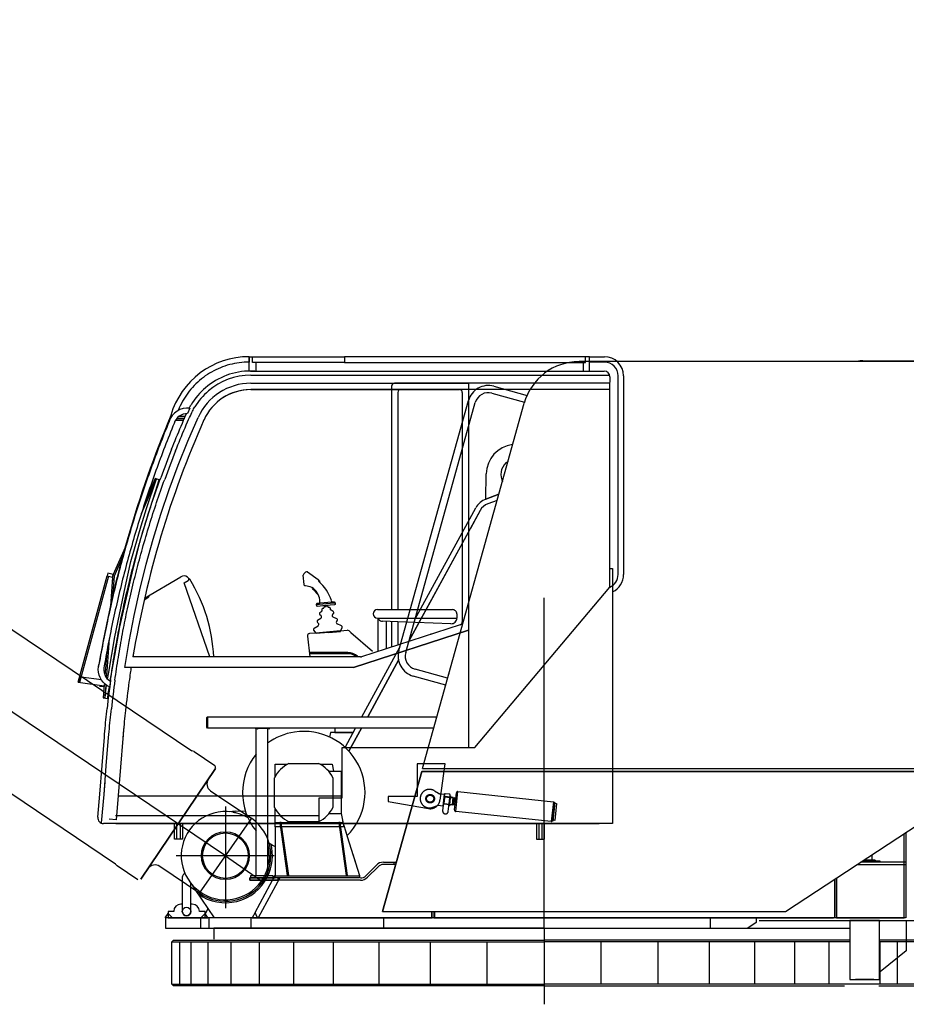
# Model space of a CAD drawing. Extents: x 8778 to 74498, y 1601 to 45347.
# Tile 11 of 52: x 18158 to 21271, y 33065 to 36523. Entities that reach past the tile are written whole.
import ezdxf

# ---------------------------------------------------------------- set-up
doc = ezdxf.new("R2010")
doc.units = 0
doc.header["$LTSCALE"] = 50
doc.header["$MEASUREMENT"] = 0
doc.linetypes.add('CENTER', pattern=[50.5, 30, -9, 2.5, -9])
doc.linetypes.add('HIDDEN', pattern=[12.6, 8.4, -4.2])
for name, color, linetype in [('1', 7, 'CONTINUOUS'), ('11', 251, 'CONTINUOUS'), ('5', 94, 'CONTINUOUS')]:
    doc.layers.add(name, color=color, linetype=linetype)

# ---------------------------------------------------------------- blocks, each defined once
blk = doc.blocks.new('*G184')
at = {"layer": '1', "color": 7, "linetype": 'CONTINUOUS'}
for p, q in [((14953.4, 36519.8), (14684.2, 36120)), ((14950.6, 36519.3), (14690.7, 36133.3)), ((14932.3, 36503.3), (14941, 36516.1)), ((14941, 36516.1), (14946.1, 36512.7)), ((14953.4, 36519.8), (14950.6, 36519.3)), ((14958.2, 36516.6), (14953.4, 36519.8)), ((14963.8, 36512.8), (14953.5, 36519.8)), ((14970.5, 36522.8), (14963.8, 36512.8)), ((15080.6, 36448.7), (14970.5, 36522.8)), ((14963.8, 36512.8), (14694.6, 36113)), ((14890, 36440.3), (14929.8, 36499.5)), ((14929.8, 36499.5), (14932.3, 36503.3)), ((14804.4, 36038.5), (15080.6, 36448.7)), ((14692.8, 36147.4), (14890, 36440.3)), ((14684.1, 36134.5), (14692.8, 36147.4)), ((14689.2, 36131.1), (14684.1, 36134.5))]:
    blk.add_line(p, q, dxfattribs=at)
at = {"layer": '1', "color": 7, "linetype": 'HIDDEN'}
for p, q in [((15083.9, 36432), (14813.7, 36033.4)), ((14797.2, 36031.9), (14799.1, 36030.6)), ((14799.1, 36030.6), (14804.4, 36038.5))]:
    blk.add_line(p, q, dxfattribs=at)
at = {"layer": '1', "color": 7, "linetype": 'CENTER'}
blk.add_line((18971.4, 33718.3), (18788.6, 33455.6), dxfattribs=at)
at = {"layer": '1', "color": 7, "linetype": 'CONTINUOUS'}
blk.add_circle((18880, 33587), 80, dxfattribs=at)
at = {"layer": '11', "color": 251, "linetype": 'CONTINUOUS'}
for p, q in [((15080.6, 36448.7), (15083.9, 36432)), ((15083.9, 36432), (15089.8, 36428)), ((15089.7, 36428.1), (18762.7, 33955.3)), ((14689.2, 36131.1), (14683.7, 36122.8)), ((14683.7, 36122.8), (14684.2, 36120)), ((14694.6, 36113), (14684.2, 36120)), ((14684.2, 36120), (14684.2, 36120)), ((14689, 36104.7), (14694.6, 36113)), ((14799.1, 36030.6), (14689, 36104.7)), ((14799.1, 36030.6), (14815.8, 36033.9)), ((14815.8, 36033.9), (14821.7, 36029.9)), ((17937.2, 33932.3), (14821.6, 36029.9)), ((18494.6, 33557.1), (17937.2, 33932.3)), ((18770.4, 33952.5), (18762.7, 33955.3)), ((18770.4, 33952.5), (18842.6, 33903.9)), ((18844.8, 33892.8), (18583.4, 33504.5)), ((18583.4, 33504.5), (18844.8, 33892.8)), ((18844.8, 33892.8), (18820.2, 33856.3)), ((18828.3, 33814.6), (18969.4, 33719.7)), ((18494.6, 33557.1), (18500.1, 33551)), ((18572.3, 33502.4), (18500.1, 33551)), ((18790.6, 33454.2), (18649.6, 33549.2))]:
    blk.add_line(p, q, dxfattribs=at)
at = {"layer": '11', "color": 251, "linetype": 'CENTER'}
for q in [(14955.7, 36228.9), (19011.4, 33495.6)]:
    blk.add_line((18880, 33587), q, dxfattribs=at)
at = {"layer": '11', "color": 251, "linetype": 'CONTINUOUS'}
blk.add_circle((18880, 33587), 80, dxfattribs=at)
for centre, radius, start, end in [((18838.1, 33897.2), 8, -33.95, 56.0719), ((18845.1, 33839.5), 30, 146.05, -123.915), ((18880, 33587), 160, -124.8205, 55.1795), ((18632.9, 33524.3), 30, 56.05, 146.0675)]:
    blk.add_arc(centre, radius, start, end, dxfattribs=at)
blk = doc.blocks.new('*G185')
at = {"layer": '11', "color": 251, "linetype": 'CONTINUOUS'}
for p, q in [((22178.5, 35322), (20122.1, 35322)), ((21119, 35325), (22178.5, 35325)), ((19822.9, 35235.4), (19939.5, 35202.9)), ((19816.2, 35211.3), (19930.5, 35179.5)), ((19489.2, 34307.2), (19733.7, 35185)), ((19513.3, 34300.5), (19757.7, 35178.3)), ((19572.3, 33893), (19929.4, 35175.6)), ((19795.3, 34839.3), (19796.4, 34927.5)), ((19850.8, 34907.4), (19853.1, 34901.3)), ((19795.3, 34839.3), (19840.5, 34856.1)), ((19840.5, 34856.1), (19795.3, 34839.3)), ((19834.5, 34834.7), (19801.6, 34822.5)), ((19834.5, 34834.7), (19801.6, 34822.5)), ((19834.5, 34834.7), (19801.6, 34822.5)), ((19775, 34799.5), (19524.3, 34339.8)), ((19775, 34799.5), (19524.3, 34339.8)), ((19545.6, 34416.6), (19759.2, 34808.1)), ((19775, 34799.5), (19740.6, 34736.5)), ((19524.3, 34339.8), (19747.7, 34749.4)), ((19359.3, 34074.9), (19492.6, 34319.4)), ((19379.8, 34074.9), (19489.7, 34276.4)), ((19489.7, 34276.4), (19379.8, 34074.9)), ((19489.7, 34276.4), (19379.8, 34074.9)), ((19470.3, 34278.1), (19470.3, 34277.9)), ((19660.6, 34210.2), (19546.3, 34242)), ((19653.9, 34186.1), (19539.6, 34217.9)), ((19394.4, 34155.5), (19394.4, 34155.5)), ((18814.6, 34037.9), (18814.6, 34071.9)), ((18814.6, 34071.9), (18817.6, 34071.9)), ((18817.6, 34074.8), (18814.7, 34072)), ((18814.7, 34072), (18817.6, 34072)), ((18815, 34072.2), (18815, 34072)), ((18815.5, 34072.8), (18815.5, 34072)), ((18816.9, 34072), (18815.8, 34073.1)), ((18815.8, 34072), (18815.8, 34072.5)), ((18816.1, 34073.4), (18817.5, 34072)), ((18817.6, 34072.5), (18816.4, 34073.7)), ((18816.7, 34073.9), (18817.6, 34073)), ((18817.2, 34074.5), (18817.2, 34074.2)), ((18817.6, 34034.9), (18817.6, 34074.9)), ((18817.6, 34074.9), (19623, 34074.9)), ((18817.6, 34074.7), (18817.6, 34074.8)), ((18817.6, 34072), (18817.6, 34074.8)), ((18817.6, 34073.6), (18817.6, 34074.2)), ((18817.6, 34071.9), (18817.6, 34037.9)), ((18817.6, 34037.9), (18814.6, 34037.9)), ((18817.6, 34035.1), (18814.7, 34037.9)), ((18814.7, 34037.9), (18817.6, 34037.9)), ((18815, 34037.7), (18815, 34037.9)), ((18815.5, 34037.1), (18815.5, 34037.9)), ((18815.8, 34037.9), (18815.8, 34037.4)), ((18816.9, 34037.9), (18815.8, 34036.8)), ((18816.1, 34036.5), (18817.5, 34037.9)), ((18817.6, 34037.4), (18816.4, 34036.3)), ((18816.7, 34036), (18817.6, 34036.9)), ((18817.2, 34035.4), (18817.2, 34035.7)), ((18817.6, 34037.9), (18817.6, 34035.1)), ((18817.6, 34036.3), (18817.6, 34035.7)), ((18817.6, 34035.2), (18817.6, 34035.1)), ((19611.8, 34034.9), (18817.6, 34034.9)), ((18988.1, 34031.4), (18984.6, 34034.9)), ((18984.6, 34034.9), (18988.1, 34034.9)), ((18984.9, 34034.6), (18984.9, 34034.9)), ((18985.6, 34033.9), (18986.6, 34034.9)), ((18985.9, 34034.9), (18985.9, 34034.3)), ((18987.3, 34034.9), (18985.9, 34033.6)), ((18986.3, 34033.2), (18988, 34034.9)), ((18988.1, 34034.3), (18986.6, 34032.8)), ((18987, 34032.5), (18988.1, 34033.6)), ((18987.7, 34031.8), (18987.7, 34032.2)), ((18988.1, 34034.9), (18988.1, 34031.4)), ((18988.1, 33516.7), (18988.1, 34034.9)), ((18988.1, 34034.9), (19028.1, 34034.9)), ((18988.1, 34032.9), (18988.1, 34032.1)), ((18988.1, 34031.5), (18988.1, 34031.4)), ((18993.1, 34031.2), (18989.6, 34034.9)), ((18989.6, 34034.9), (18993.1, 34034.9)), ((18993.1, 34034.9), (18993.1, 34031.2)), ((19028.1, 34034.9), (19028.1, 33998.7)), ((19033.1, 34031.4), (19036.7, 34034.9)), ((19036.7, 34034.9), (19033.1, 34034.9)), ((19033.1, 34034.9), (19033.1, 34031.4)), ((19033.1, 34034.3), (19034.6, 34032.8)), ((19034.2, 34032.5), (19033.1, 34033.6)), ((19033.1, 34032.9), (19033.1, 34032.1)), ((19033.1, 34031.5), (19033.1, 34031.4)), ((19035, 34033.2), (19033.2, 34034.9)), ((19033.5, 34031.8), (19033.5, 34032.2)), ((19034, 34034.9), (19035.3, 34033.6)), ((19035.7, 34033.9), (19034.7, 34034.9)), ((19035.4, 34034.9), (19035.4, 34034.3)), ((19036.4, 34034.6), (19036.4, 34034.9)), ((19264.4, 34034.9), (19264.4, 34019)), ((19300.6, 33967.2), (19337.5, 34034.9)), ((19313.6, 33953.6), (19358, 34034.9)), ((19358, 34034.9), (19313.6, 33953.6)), ((19358, 34034.9), (19313.6, 33953.6)), ((19028.1, 33998.7), (19028.1, 33952.8)), ((19249.4, 34019), (19246.2, 34003.4)), ((19328.8, 34019), (19249.4, 34019)), ((19264.4, 34019), (19328.8, 34019)), ((19297.4, 33970), (19302.1, 33970)), ((19028.1, 33952.8), (19028.1, 33516.7)), ((19055.5, 33865.4), (19055.5, 33908.6)), ((19055.5, 33908.6), (19098.7, 33908.6)), ((19103.4, 33911.1), (19207.7, 33911.1)), ((19212.3, 33908.6), (19255.5, 33908.6)), ((19255.5, 33908.6), (19260.1, 33883.6)), ((19572.3, 33893), (22178.5, 33893)), ((19053, 33756.5), (19053, 33860.8)), ((19242.7, 33883.6), (19287, 33883.6)), ((19258, 33860.8), (19258, 33756.5)), ((19287, 33883.6), (19287, 33733.6)), ((19432.4, 33390.5), (19569.5, 33883)), ((19569.5, 33883), (19432.4, 33390.5)), ((19569.5, 33883), (21597.3, 33883)), ((21597.3, 33883), (19569.5, 33883)), ((20846.6, 33390.5), (21597.3, 33883)), ((20846.6, 33390.5), (21597.3, 33883)), ((19055.5, 33688.6), (19055.5, 33751.8)), ((18914.4, 33743.1), (18896.2, 33741.1)), ((18906.9, 33739.6), (18912.1, 33738.6)), ((18912.1, 33738.6), (18914.4, 33738.6)), ((18914.4, 33743.1), (18951.2, 33744.2)), ((19287, 33733.6), (19242.7, 33733.6)), ((19287, 33735.4), (19295.5, 33688.6)), ((19055.5, 33703.6), (19292.8, 33703.6)), ((19073.4, 33688.6), (19055.5, 33688.6)), ((19055.5, 33688.6), (19055.5, 33516.7)), ((19073.4, 33688.6), (19055.5, 33688.6)), ((19071.4, 33703.6), (19097.5, 33517.6)), ((19076.4, 33703.6), (19071.4, 33703.6)), ((19077.8, 33693.7), (19072.8, 33693.7)), ((19102.5, 33517.6), (19076.4, 33703.6)), ((19280.4, 33688.6), (19078.5, 33688.6)), ((19280.4, 33688.6), (19078.5, 33688.6)), ((19207.7, 33706.1), (19103.4, 33706.1)), ((19278.4, 33703.6), (19304.5, 33517.6)), ((19283.4, 33703.6), (19278.4, 33703.6)), ((19284.8, 33693.7), (19279.8, 33693.7)), ((19309.5, 33517.6), (19283.4, 33703.6)), ((19295.5, 33688.6), (19285.5, 33688.6)), ((19295.5, 33688.6), (19285.5, 33688.6)), ((19307.7, 33657.5), (19292.2, 33706.9)), ((19298.1, 33688.6), (19295.5, 33688.6)), ((19309.5, 33652.6), (19298.1, 33688.6)), ((19351.8, 33516.7), (19309.5, 33652.6)), ((21263.9, 33369), (21263.9, 33664.2)), ((21269.9, 33668.2), (21269.9, 33369)), ((19340.4, 33553.2), (19328.4, 33591.3)), ((21150, 33589.5), (21150, 33571)), ((19373.4, 33516.6), (19410.6, 33553.8)), ((19416.2, 33548.1), (19379.1, 33511)), ((19435.3, 33564), (19480.7, 33564)), ((19478.5, 33556), (19435.3, 33556)), ((19471.5, 33564), (19471.5, 33556)), ((21098.9, 33556), (21270.7, 33556)), ((21098.9, 33556), (21268.7, 33556)), ((21270.7, 33564), (21111.1, 33564)), ((21118.7, 33569), (21178.2, 33569)), ((21162.5, 33571), (21121.7, 33571)), ((21150, 33571), (21162.5, 33571)), ((21162.5, 33571), (21162.5, 33569)), ((21162.5, 33569), (21162.5, 33571)), ((21178.2, 33569), (21178.2, 33564)), ((21270.7, 33556), (21270.7, 33564)), ((18728.9, 33511), (18728.9, 33391)), ((19055.5, 33508.7), (18965.5, 33508.7)), ((18965.5, 33508.7), (18965.5, 33500.7)), ((18965.5, 33500.7), (18965.5, 33508.7)), ((18965.5, 33508.7), (19003.6, 33508.7)), ((18968.1, 33516.7), (18968.1, 33508.7)), ((19048.1, 33516.7), (18968.1, 33516.7)), ((18968.1, 33508.7), (19048.1, 33508.7)), ((18984.6, 33387.9), (19055.5, 33518)), ((19070.9, 33508.7), (18994.7, 33369)), ((19070.9, 33508.7), (18994.7, 33369)), ((19003.6, 33508.7), (19055.5, 33508.7)), ((19048.1, 33508.7), (19048.1, 33516.7)), ((19055.5, 33516.7), (19351.8, 33516.7)), ((19055.5, 33508.7), (19055.5, 33516.7)), ((19055.5, 33516.7), (19351.5, 33516.7)), ((19351.5, 33508.7), (19055.5, 33508.7)), ((19065.5, 33500.7), (19065.5, 33508.7)), ((19097.5, 33517.6), (19102.5, 33517.6)), ((19304.5, 33517.6), (19309.5, 33517.6)), ((19351.5, 33516.7), (19351.5, 33508.7)), ((21025.9, 33508.1), (21025.9, 33369)), ((21025.9, 33508.1), (21025.9, 33369)), ((18758.9, 33391), (18758.9, 33490.3)), ((18774.7, 33466.7), (18764.5, 33483.6)), ((18771.3, 33476.5), (18773.2, 33474.6)), ((18773.2, 33474.6), (18775.3, 33472.7)), ((18775.3, 33472.7), (18777.3, 33470.9)), ((18965.5, 33500.7), (19065.5, 33500.7)), ((19354.3, 33500.7), (18965.5, 33500.7)), ((18993.1, 33500.7), (19023.1, 33500.7)), ((21019.9, 33504.2), (21019.9, 33372.8)), ((21019.9, 33369), (21019.9, 33504.2)), ((21020.4, 33369), (21020.4, 33504.5)), ((18842.3, 33369), (18774.7, 33466.7)), ((18728.9, 33416.6), (18723.8, 33416.6)), ((18763.8, 33416.6), (18758.9, 33416.6)), ((18668.9, 33369), (18678.9, 33384)), ((18678.9, 33369), (18668.9, 33369)), ((21161, 33369), (18670.2, 33369)), ((18670.2, 33369), (18670.2, 33332)), ((18698.9, 33391), (18678.9, 33391)), ((18678.9, 33391), (18678.9, 33369)), ((18678.9, 33384), (18693.9, 33369)), ((18693.9, 33369), (18678.9, 33369)), ((18678.9, 33369), (18743.9, 33369)), ((18698.9, 33391.6), (18698.9, 33391)), ((18743.9, 33369), (18808.9, 33369)), ((18788.8, 33391), (18788.8, 33391.6)), ((18808.9, 33391), (18788.8, 33391)), ((18793.2, 33369), (18793.2, 33332)), ((18808.9, 33384), (18793.9, 33369)), ((18793.9, 33369), (18808.9, 33369)), ((18802.4, 33369), (18816, 33369)), ((18808.9, 33369), (18808.9, 33391)), ((18818.9, 33369), (18808.9, 33384)), ((18808.9, 33369), (18818.9, 33369)), ((18809.1, 33381.4), (18820, 33401.3)), ((18822.3, 33369), (18822.3, 33332)), ((19620, 33369), (18842.3, 33369)), ((18969.6, 33369), (18969.6, 33332)), ((18984.6, 33387.9), (18974.2, 33369)), ((18974.2, 33369), (18994.7, 33369)), ((18991.2, 33370.9), (18984.6, 33387.9)), ((18991.2, 33370.9), (18984.6, 33387.9)), ((18994.7, 33369), (18991.2, 33370.9)), ((18994.7, 33369), (18991.2, 33370.9)), ((18994.7, 33369), (18996.8, 33372.7)), ((18994.7, 33369), (19606, 33369)), ((18999, 33369), (18994.7, 33369)), ((18996.8, 33372.7), (18999, 33369)), ((19432.4, 33390.5), (20846.6, 33390.5)), ((19432.4, 33390.5), (20846.6, 33390.5)), ((19435.5, 33369), (19435.5, 33332)), ((19603.8, 33390.5), (19603.8, 33369)), ((19606, 33369), (19606, 33390.5)), ((19606, 33369), (19606, 33390.5)), ((19612, 33369), (19606, 33369)), ((19612, 33390.5), (19612, 33369)), ((19612, 33390.5), (19612, 33369)), ((19612, 33369), (21015.2, 33369)), ((19614.2, 33390.5), (19614.2, 33372.4)), ((20582.2, 33369), (20582.2, 33332)), ((20744.7, 33369), (20744.7, 33352)), ((21025.9, 33369), (21019.9, 33369)), ((21125, 33369), (21020.4, 33369)), ((21025.9, 33369), (21263.9, 33369)), ((21268.7, 33369), (21125, 33369)), ((20744.7, 33352), (20714.7, 33332)), ((20755.1, 33359), (21448.8, 33359)), ((21176.7, 33359), (21073.2, 33359)), ((21073.2, 33359), (21073.2, 33152)), ((21176.7, 33152), (21176.7, 33359)), ((21176.7, 33359), (21271, 33359)), ((21176.7, 33354.4), (21180, 33359)), ((21271, 33359), (21271, 33252.7)), ((18670.2, 33332), (21073.2, 33332)), ((20000, 33332), (18839, 33332)), ((18839, 33332), (18839, 33294)), ((20000, 33332), (21073.2, 33332)), ((18692, 33284), (18698, 33290)), ((18692, 33136), (18692, 33284)), ((18692, 33284), (20000, 33284)), ((18698, 33290), (20000, 33290)), ((18720, 33136), (18720, 33284)), ((18760, 33136), (18760, 33284)), ((18820, 33136), (18820, 33284)), ((18900, 33136), (18900, 33284)), ((19000, 33136), (19000, 33284)), ((19120, 33136), (19120, 33284)), ((19260, 33136), (19260, 33284)), ((19420, 33136), (19420, 33284)), ((19600, 33136), (19600, 33284)), ((19800, 33136), (19800, 33284)), ((21073.2, 33290), (20000, 33290)), ((21073.2, 33284), (20000, 33284)), ((20200, 33136), (20200, 33284)), ((20400, 33136), (20400, 33284)), ((20580, 33136), (20580, 33284)), ((20740, 33136), (20740, 33284)), ((20880, 33136), (20880, 33284)), ((21000, 33136), (21000, 33284)), ((21302, 33290), (21176.7, 33290)), ((21308, 33284), (21176.7, 33284)), ((21180, 33137.6), (21180, 33284)), ((21240, 33136), (21240, 33284)), ((21271, 33252.7), (21180, 33179)), ((21180, 33179), (21176.7, 33179)), ((18698, 33130), (18692, 33136)), ((18692, 33136), (20000, 33136)), ((20000, 33130), (18698, 33130)), ((21195.8, 33136), (20000, 33136)), ((20000, 33130), (21054.2, 33130)), ((21073.2, 33152), (21176.7, 33152)), ((21175, 33130), (21302, 33130)), ((21180, 33137), (21180, 33137.6)), ((21308, 33136), (21180.4, 33136))]:
    blk.add_line(p, q, dxfattribs=at)
at = {"layer": '11', "color": 251, "linetype": 'CENTER'}
for p, q in [((20000, 33332), (20000, 34492.3)), ((18880, 33759.3), (18880, 33587)), ((18880, 33587), (18707.8, 33587)), ((19051.4, 33587), (18880, 33587)), ((18880, 33587), (18880, 33403)), ((21125, 33569), (21125, 33573.1)), ((20000, 33332), (20000, 33065))]:
    blk.add_line(p, q, dxfattribs=at)
at = {"layer": '11', "color": 251, "linetype": 'HIDDEN'}
for p, q in [((19665.3, 34227), (19667.3, 34227)), ((21150, 33589.5), (21150, 33571)), ((21121.7, 33571), (21150, 33571)), ((21150, 33571), (21162.5, 33571)), ((21157.6, 33152), (21092.6, 33152))]:
    blk.add_line(p, q, dxfattribs=at)
at = {"layer": '11', "color": 251, "linetype": 'CONTINUOUS'}
blk.add_lwpolyline([(19028.1, 33632.6), (19028.3, 33632.1), (19028.4, 33631.5), (19028.6, 33631), (19028.7, 33630.4), (19028.8, 33629.9), (19028.8, 33629.3), (19028.9, 33628.7), (19028.9, 33628.2), (19029, 33627.6), (19029, 33627.1)], dxfattribs=at)
for centre, radius in [((18880, 33587), 84), ((18880, 33587), 84), ((18743.9, 33391), 15)]:
    blk.add_circle(centre, radius, dxfattribs=at)
for centre, radius, start, end in [((20122.1, 35122), 200, 90, 164.4418), ((21119, 35256.9), 68.1, 90, 107.074), ((19803.5, 35165.6), 72.5, 74.4434, 164.4435), ((19803.5, 35165.6), 47.5, 74.4388, 164.4413), ((19901.4, 34926.2), 105, 96.7953, 179.2668), ((19901.4, 34926.1), 54, 122.1457, -159.6853), ((19818.9, 34775.6), 68, 110.3183, 151.3882), ((19818.9, 34775.6), 50, 110.3227, 151.3786), ((19818.9, 34775.6), 50, 110.3227, 151.3786), ((19818.9, 34775.6), 50, 110.3227, 151.3786), ((19559.1, 34287.8), 72.5, 164.4382, -105.5565), ((19559.1, 34287.8), 47.5, 164.4365, -105.56), ((19155.5, 33808.6), 215, 98.7748, 126.3379), ((19155.5, 33808.6), 215, -44.7268, 98.7757), ((19155.5, 33808.6), 215, 141.1345, -141.1377), ((19155.5, 33808.6), 115, 116.9612, 153.0356), ((19155.5, 33808.6), 115, 26.9635, 63.0378), ((19155.5, 33808.6), 115, -153.0365, -116.9621), ((19155.5, 33808.6), 115, -63.0388, -26.9644), ((18880, 33587), 155, 104.9967, -165.0001), ((18880, 33587), 155, 58.8621, 104.9992), ((18880.2, 33586.3), 154.3, -75.0016, 15.3365), ((18880, 33587), 165.4, -26.813, 15.0246), ((19155.6, 33808.7), 215.1, -126.3398, -117.7218), ((18880, 33587), 155, -164.9984, -75.0005), ((19435.3, 33529), 35, 90, 134.9965), ((19435.3, 33529), 27, 90, 134.9973), ((18743.9, 33511), 15, 112.9275, 179.9983), ((18880, 33587), 165.4, -124.9109, -26.8081), ((19354.3, 33535.7), 35, -90, -44.995), ((19354.4, 33535.7), 27, -90, -44.9779), ((18723.8, 33391.6), 25, 90, 180), ((18763.8, 33391.6), 25, 0, 90), ((18743.9, 33391), 15, 180, 0)]:
    blk.add_arc(centre, radius, start, end, dxfattribs=at)
at = {"layer": '5', "color": 94, "linetype": 'CONTINUOUS'}
for p, q in [((18989.8, 34034.9), (18992.2, 34032.6)), ((18993.6, 34031.5), (18990.2, 34034.9)), ((18990.5, 34034.9), (18993.6, 34031.9)), ((18993.5, 34032.3), (18990.9, 34034.9)), ((18991.2, 34034.9), (18993.4, 34032.7)), ((18993.4, 34033.1), (18991.6, 34034.9)), ((18991.9, 34034.9), (18993.3, 34033.5)), ((18993.3, 34033.9), (18992.3, 34034.9)), ((18992.7, 34034.9), (18992.7, 34034.4)), ((18993.1, 34034.8), (18993.1, 34034.9)), ((18896.4, 33741.1), (18896.4, 33741.1)), ((18897, 33741), (18897, 33741.2)), ((18914, 33738.2), (18914, 33738.6)), ((18764.6, 33483.4), (18764.6, 33483.5)), ((18678.9, 33383.9), (18678.9, 33383.5)), ((18693.7, 33369), (18693.7, 33369.1)), ((18994.5, 33369), (18994.5, 33369.1)), ((18998.7, 33369), (18998.7, 33369.2))]:
    blk.add_line(p, q, dxfattribs=at)
blk = doc.blocks.new('*G195')
at = {"layer": '11', "color": 251, "linetype": 'CONTINUOUS'}
for p, q in [((18963.4, 35288.9), (18963.4, 35339.3)), ((18963.4, 35339.3), (18976.9, 35339.3)), ((18963.4, 35339.3), (18963.4, 35320.3)), ((18975.9, 35319.3), (18975.9, 35339.3)), ((18975.9, 35339.3), (19297.9, 35339.3)), ((20144.9, 35339.3), (19297.9, 35339.3)), ((19297.9, 35339.3), (19297.9, 35319.3)), ((20158.4, 35339.3), (20144.9, 35339.3)), ((20144.9, 35319.3), (20144.9, 35339.3)), ((20158.4, 35320.3), (20158.4, 35339.3)), ((20158.4, 35339.3), (20211.4, 35339.3)), ((20158.4, 35288.9), (20158.4, 35339.3)), ((19297.9, 35319.3), (18975.9, 35319.3)), ((18988.4, 35288.9), (18988.4, 35319.3)), ((19297.9, 35319.3), (19915.3, 35319.3)), ((19912.4, 35319.3), (20144.9, 35319.3)), ((20138.1, 35288.9), (20138.1, 35319.3)), ((20211.4, 35320.3), (20158.4, 35320.3)), ((18983.7, 35288.9), (18963.4, 35288.9)), ((18968.1, 35288.9), (18988.4, 35288.9)), ((18969.4, 35288.9), (20210.8, 35288.9)), ((18969.4, 35273.9), (20230.8, 35273.9)), ((19297.9, 35288.9), (20138.1, 35288.9)), ((20138.1, 35288.9), (20158.4, 35288.9)), ((20259.4, 34574.1), (20259.4, 35272.3)), ((20278.4, 35272.3), (20278.4, 35138.8)), ((18969.4, 35246), (19734, 35246)), ((19463.6, 35236), (19463.6, 34451)), ((20230.1, 35246), (19473.6, 35246)), ((19734, 35246), (19734, 33965.5)), ((20230.1, 34566.7), (20230.1, 35246)), ((20230.8, 35268.9), (20230.8, 35248.9)), ((18969.4, 35223.9), (19701.9, 35223.9)), ((20215.8, 35223.9), (18969.4, 35223.9)), ((19485.6, 35214), (19485.6, 34451)), ((20230.1, 35224), (19495.6, 35224)), ((19711.9, 35213.9), (19711.9, 34407.7)), ((18718.1, 35159.4), (18714.2, 35150.5)), ((18733.4, 35115.9), (18743.9, 35139.6)), ((18755.5, 35158), (18747.6, 35139.6)), ((20278.4, 35138.8), (20278.4, 34574.1)), ((18705.4, 35116.4), (18734.6, 35116.4)), ((18736.6, 35121.3), (18708.8, 35121.3)), ((18710.7, 35123.3), (18737.4, 35123.3)), ((18739.8, 35129.3), (18716.7, 35129.3)), ((18638.2, 34910.3), (18584.7, 34787.5)), ((18633.5, 34912.1), (18600.4, 34836)), ((18602.5, 34806), (18638.2, 34910.3)), ((18647.6, 34906.8), (18633.5, 34912.1)), ((18635, 34865.9), (18647.6, 34906.8)), ((18616.1, 34807.5), (18635, 34865.9)), ((18582.6, 34700.7), (18616.1, 34807.5)), ((18584.3, 34744.9), (18602.5, 34806)), ((18548.6, 34620.5), (18584.3, 34744.9)), ((18556.3, 34593.8), (18582.6, 34700.7)), ((18532.5, 34680.1), (18486.5, 34574.3)), ((20231.1, 34650.2), (20230.7, 34650.2)), ((20231.1, 34650.2), (20230.7, 34650.2)), ((18522.3, 34644.2), (18489.3, 34568.5)), ((18529.4, 34535.1), (18548.6, 34620.5)), ((20230.7, 34646.2), (20231.2, 34646.2)), ((18467.1, 34579), (18465.9, 34574.2)), ((18486.5, 34574.3), (18467.1, 34579)), ((18533.3, 34492.9), (18556.3, 34593.8)), ((19155.2, 34576.4), (19161.5, 34582.7)), ((19167.9, 34583.3), (19205.5, 34556.7)), ((20230.1, 34595), (20240.1, 34595)), ((20230.1, 34529.9), (20230.1, 34595)), ((20240.1, 34595), (20240.1, 34456.1)), ((18363.3, 34195.8), (18464.7, 34569.3)), ((18469.4, 34568.2), (18368.2, 34194.6)), ((18465.9, 34574.2), (18464.7, 34569.3)), ((18464.7, 34569.3), (18484.1, 34564.6)), ((18464.7, 34569.3), (18469.4, 34568.2)), ((18484.1, 34564.6), (18476.3, 34463.2)), ((18484.1, 34564.6), (18483.3, 34553.7)), ((18489.3, 34568.5), (18483.8, 34496.8)), ((18484.1, 34564.6), (18486.5, 34574.3)), ((18486.5, 34574.3), (18484.1, 34564.6)), ((18596.3, 34491.2), (18723.7, 34566.7)), ((18746.7, 34564.8), (18750.3, 34561.9)), ((18750.3, 34561.9), (18755.4, 34557.6)), ((19157, 34538.8), (19153.7, 34572.4)), ((19207.4, 34553), (19207.9, 34549.4)), ((20230.1, 34538.9), (20230.1, 34566.7)), ((18508, 34434.3), (18529.4, 34535.1)), ((19177.4, 34531.6), (19160.9, 34534.3)), ((19186.3, 34527.3), (19184.8, 34524.6)), ((19200.7, 34507.2), (19203.1, 34509)), ((19755.8, 33967), (20230.2, 34530)), ((20240.1, 34530), (20240.1, 33700)), ((18509.8, 34390.2), (18533.3, 34492.9)), ((19212.2, 34478.1), (19212.2, 34479.5)), ((19212.6, 34474.5), (19253.5, 34478.1)), ((19251.9, 34483), (19252.6, 34480.7)), ((19256.3, 34478.3), (19260.8, 34478.7)), ((19264.8, 34475.1), (19264.8, 34474.1)), ((19232.8, 34471.2), (19200.5, 34468.4)), ((19200.5, 34468.4), (19200.5, 34469.4)), ((19201, 34464.4), (19200.5, 34468.4)), ((19233.4, 34465.3), (19203, 34462.6)), ((19204, 34473.7), (19207.5, 34474)), ((19207.5, 34474), (19209, 34474)), ((19212, 34440.7), (19218.6, 34446)), ((19219.9, 34448.6), (19219.9, 34451)), ((19224.1, 34456.4), (19224.6, 34456.4)), ((19226.6, 34458.6), (19226.6, 34459.6)), ((19228.1, 34461.8), (19233.6, 34462.3)), ((19264.8, 34474.1), (19232.8, 34471.2)), ((19263.7, 34467.9), (19233.4, 34465.3)), ((19239.1, 34462.8), (19233.6, 34462.3)), ((19241.5, 34460), (19241.5, 34460.9)), ((19244, 34458.2), (19243.5, 34458.2)), ((19249.8, 34451.2), (19249.8, 34453.6)), ((19258.7, 34444.8), (19251.2, 34448.9)), ((19265.2, 34474.1), (19265.2, 34470.1)), ((19413.8, 34451), (19485.6, 34451)), ((19485.6, 34451), (19677.9, 34451)), ((18492.2, 34355.1), (18508, 34434.3)), ((19206.7, 34402.5), (19203.4, 34405.8)), ((19204.1, 34413.5), (19215.8, 34421.4)), ((19216.2, 34429.3), (19211.9, 34433)), ((19256.5, 34432.9), (19260.1, 34437.2)), ((19271.2, 34419.3), (19258.3, 34425.1)), ((19270.5, 34408.1), (19273.2, 34411.9)), ((19413.8, 34421), (19485.6, 34421)), ((19418.5, 34416.3), (19413.8, 34421)), ((19415, 34419.8), (19415, 34304)), ((19485.6, 34408.5), (19431.9, 34410.4)), ((19445, 34410), (19445, 34313.7)), ((19463.6, 34409.3), (19463.6, 34319.8)), ((19485.6, 34421), (19691, 34421)), ((19672.1, 34401.6), (19485.6, 34408.5)), ((19485.6, 34408.5), (19485.6, 34327.5)), ((19692.9, 34436), (19692.9, 34423)), ((18492, 34290.5), (18509.8, 34390.2)), ((19199.3, 34368.9), (19191, 34378.6)), ((19192.2, 34386), (19205.9, 34394.7)), ((19284.8, 34376.4), (19198.1, 34368.8)), ((19284.8, 34376.4), (19198.1, 34368.8)), ((19241.7, 34370.6), (19199.3, 34366.9)), ((19241.7, 34370.6), (19284, 34374.3)), ((19287.7, 34394.4), (19272.7, 34400.6)), ((19284, 34376.3), (19290.1, 34387.3)), ((19284, 34374.3), (19284, 34376.3)), ((19284.8, 34376.4), (19308, 34378.4)), ((19314.7, 34376.3), (19320.9, 34370.9)), ((19320.9, 34370.9), (19397, 34305.1)), ((19734, 34379.2), (19330.2, 34248)), ((19330.2, 34248), (19734, 34379.2)), ((19705, 34398.2), (19358.2, 34285.5)), ((18472.5, 34349.9), (18463.7, 34235.5)), ((18470.4, 34231.6), (18492.2, 34355.1)), ((19168.5, 34357.8), (19177.1, 34285.4)), ((19198.1, 34368.8), (19175.7, 34366.9)), ((19199.3, 34366.9), (19199.3, 34368.9)), ((19603.2, 34365.1), (19603.2, 34366.9)), ((18463.5, 34303.3), (18459, 34243.2)), ((18476, 34200.5), (18492, 34290.5)), ((18608.6, 34285), (18555.6, 34285)), ((19355.1, 34285), (18608.6, 34285)), ((19310.1, 34300), (19175.3, 34300)), ((19310.1, 34296), (19175.8, 34296)), ((19346.2, 34285.5), (19344.1, 34287.3)), ((18459, 34243.2), (18457.3, 34220.5)), ((18463.7, 34235.5), (18461.9, 34212.7)), ((18602.7, 34248), (18527.3, 34248)), ((19330.2, 34248), (18602.7, 34248)), ((18368.5, 34215.1), (18363.3, 34195.8)), ((18444.5, 34204.7), (18373.4, 34213.9)), ((18466.6, 34207.1), (18470.4, 34231.6)), ((18476.4, 34199.4), (18473.3, 34179.7)), ((18368.2, 34194.6), (18363.3, 34195.8)), ((18363.3, 34195.8), (18454.6, 34183)), ((18437.7, 34182.4), (18454.5, 34182.4)), ((18454.9, 34188.1), (18451.4, 34141)), ((18460, 34185.9), (18456.3, 34140.4)), ((18456.3, 34140.4), (18463.1, 34184.4)), ((18460, 34187.8), (18460, 34185.9)), ((18469, 34156.2), (18472.6, 34180)), ((18451.4, 34141), (18467, 34139.1)), ((18467, 34139.1), (18469, 34156.2)), ((18446.8, 33903.3), (18455, 34003.3)), ((18461.7, 33902), (18469.9, 34002.1)), ((18519.7, 33998), (18511.5, 33898.1)), ((18519.7, 33998), (18511.5, 33898.1)), ((19289.8, 33790), (19289.8, 33967)), ((19289.8, 33967), (19755.8, 33967)), ((19756.5, 33965.5), (19755.8, 33967)), ((18439, 33803.3), (18446.8, 33903.3)), ((18453.9, 33802.1), (18461.7, 33902)), ((18511.5, 33898.1), (18503.7, 33798.1)), ((18511.5, 33898.1), (18503.7, 33798.1)), ((18439, 33803.3), (18442.3, 33846.7)), ((18453.9, 33802.1), (18457.4, 33846.7)), ((18431.9, 33721.7), (18439, 33803.3)), ((18431.9, 33721.7), (18439, 33803.3)), ((18445.2, 33702.2), (18453.9, 33802.1)), ((18445.2, 33702.2), (18453.9, 33802.1)), ((18503.7, 33797.8), (18496.3, 33712.8)), ((18503.7, 33797.8), (18496.3, 33712.8)), ((18502.6, 33797), (19289.8, 33797)), ((19209.8, 33700), (19209.8, 33790)), ((19209.8, 33790), (19289.8, 33790)), ((18496.3, 33712.8), (18471.4, 33714.9)), ((18496.3, 33712.8), (18471.4, 33714.9)), ((19209.8, 33726.8), (18494.1, 33726.8)), ((18461.6, 33700), (18451.8, 33700)), ((18495.2, 33700), (18451.8, 33700)), ((18495.2, 33700), (20192.8, 33700)), ((20192.8, 33700), (18495.2, 33700)), ((18701.3, 33644.5), (18701.3, 33700)), ((18709.3, 33644.5), (18709.3, 33700)), ((18721.3, 33700), (18721.3, 33644.5)), ((18729.3, 33700), (18729.3, 33644.5)), ((18871.9, 33700), (18865.9, 33700)), ((20240.1, 33700), (19209.8, 33700)), ((19585.1, 33700), (19460.1, 33700)), ((19972.9, 33700), (19972.9, 33644.5)), ((19980.9, 33700), (19980.9, 33644.5)), ((19992.9, 33644.5), (19992.9, 33700)), ((20000.9, 33644.5), (20000.9, 33700)), ((18729.3, 33644.5), (18701.3, 33644.5)), ((18721.3, 33644.5), (18709.3, 33644.5)), ((19972.9, 33644.5), (20000.9, 33644.5)), ((19980.9, 33644.5), (19992.9, 33644.5))]:
    blk.add_line(p, q, dxfattribs=at)
at = {"layer": '11', "color": 251, "linetype": 'HIDDEN'}
for p, q in [((18735.9, 34544.6), (18749.8, 34553.9)), ((18825.3, 34285.2), (18735.9, 34544.6)), ((18611.6, 34494.5), (18594.3, 34484.2)), ((18609.1, 34498.8), (18611.6, 34494.5)), ((19651.5, 33910), (19553.5, 33910)), ((19553.5, 33910), (19553.5, 33795)), ((19633.9, 33782.2), (19651.5, 33910)), ((19553.5, 33795), (19451.5, 33795)), ((19451.5, 33795), (19451.5, 33777)), ((19613.9, 33814.9), (19628.1, 33806.1)), ((19632.3, 33804.6), (19648.2, 33802.9)), ((19649.4, 33802.8), (19643, 33744.7)), ((19648.2, 33802.9), (19643.7, 33761.2)), ((19648.8, 33799.8), (19645.1, 33764)), ((19648.2, 33802.9), (19648.2, 33800.9)), ((19648.2, 33800.9), (19648.8, 33799.8)), ((19648.6, 33768.7), (19651.3, 33794.6)), ((19650.2, 33793.7), (19648.9, 33781.7)), ((19651.3, 33794.6), (19650.2, 33793.7)), ((19650.2, 33793.7), (19680, 33790.5)), ((19680.1, 33791.5), (19651.3, 33794.6)), ((19667.3, 33802.9), (19651.4, 33804.6)), ((19669.7, 33797.6), (19665.9, 33761.8)), ((19666.8, 33779.8), (19669.1, 33800.7)), ((19668.7, 33797.7), (19669.7, 33797.7)), ((19670.7, 33796.5), (19668.8, 33779.6)), ((19677.4, 33765.6), (19680.1, 33791.5)), ((19681, 33790.4), (19678.5, 33766.5)), ((19681, 33790.5), (19684.3, 33790.1)), ((19684.3, 33790.1), (19683, 33778.1)), ((19689.3, 33789.5), (19684.3, 33790.1)), ((19686.8, 33765.7), (19689.3, 33789.5)), ((19688, 33777.6), (19691.2, 33807.4)), ((19689.3, 33742.3), (19696.7, 33811.9)), ((19696.7, 33811.9), (20031.9, 33776.3)), ((19451.5, 33777), (19593.3, 33752.5)), ((19623.5, 33762.3), (19607.7, 33756.7)), ((19644, 33761.2), (19627.9, 33762.9)), ((19645.1, 33764), (19644, 33763.2)), ((19644, 33763.2), (19644, 33761.2)), ((19648.9, 33781.7), (19647.7, 33769.8)), ((19647.7, 33769.8), (19648.6, 33768.7)), ((19647.7, 33769.8), (19677.5, 33766.6)), ((19648.6, 33768.7), (19677.4, 33765.6)), ((19662.9, 33742.6), (19666.8, 33779.8)), ((19665.9, 33761.7), (19664.9, 33761.9)), ((19668.8, 33779.6), (19667, 33762.7)), ((19678.5, 33766.6), (19681.8, 33766.2)), ((19681.8, 33766.2), (19683.1, 33778.1)), ((19681.8, 33766.2), (19686.8, 33765.7)), ((19684.9, 33747.8), (19688, 33777.6)), ((20031.9, 33776.3), (20024.5, 33706.7)), ((20033.9, 33774.1), (20026.7, 33708.5)), ((20036.7, 33773.8), (20029.7, 33708.2)), ((20030, 33711.2), (20036.4, 33770.8)), ((20033.7, 33774.1), (20036.7, 33773.8)), ((20036.4, 33770.8), (20043.3, 33770.1)), ((20043.3, 33770.1), (20037, 33710.4)), ((20024.5, 33706.7), (19689.3, 33742.3)), ((20029.7, 33708.2), (20026.7, 33708.5)), ((20037, 33710.4), (20030, 33711.2))]:
    blk.add_line(p, q, dxfattribs=at)
at = {"layer": '11', "color": 251, "linetype": 'CONTINUOUS'}
for points in [[(18752.7, 35158.3), (18752.4, 35157.9), (18752.3, 35157.8), (18752.4, 35158.1), (18752.7, 35158.8), (18753.3, 35159.7), (18754, 35161), (18755, 35162.8), (18756.3, 35164.9), (18757.9, 35167.5), (18759.8, 35170.7)], [(18747.2, 35110), (18750.8, 35118.3), (18754.1, 35125.6), (18757, 35132), (18759.6, 35137.8), (18762.1, 35143), (18764.4, 35147.7), (18766.6, 35152), (18768.6, 35155.9), (18770.6, 35159.5), (18772.6, 35162.9)], [(18527.3, 34248), (18542.4, 34339.7), (18559.9, 34430.6), (18579.8, 34520.9), (18602.1, 34610.3), (18626.8, 34698.8), (18653.9, 34786.4), (18683.2, 34872.9), (18714.8, 34958.5), (18748.7, 35042.8), (18784.8, 35126.1)], [(18691.3, 35014.8), (18695.4, 35024.9), (18699.4, 35034.9), (18703.5, 35045), (18707.7, 35055.1), (18711.9, 35065.3), (18716.1, 35075.4), (18720.4, 35085.5), (18724.7, 35095.6), (18729, 35105.8), (18733.4, 35115.9)], [(18705.3, 35009.2), (18709.3, 35019.3), (18713.3, 35029.3), (18717.4, 35039.4), (18721.6, 35049.4), (18725.7, 35059.5), (18729.9, 35069.6), (18734.2, 35079.7), (18738.5, 35089.8), (18742.8, 35099.9), (18747.2, 35110)], [(18617.9, 34812.5), (18621.2, 34822.4), (18624.5, 34832.3), (18627.9, 34842.3), (18631.3, 34852.3), (18634.8, 34862.4), (18638.3, 34872.6), (18641.9, 34882.8), (18645.5, 34893), (18649.2, 34903.3), (18652.9, 34913.6)], [(18632.2, 34807.8), (18635.4, 34817.6), (18638.7, 34827.5), (18642.1, 34837.5), (18645.5, 34847.5), (18648.9, 34857.5), (18652.4, 34867.6), (18656, 34877.8), (18659.6, 34888), (18663.3, 34898.2), (18667, 34908.5)], [(18586.4, 34711.3), (18589.5, 34721.8), (18592.6, 34732.1), (18595.8, 34742.4), (18598.9, 34752.6), (18602, 34762.8), (18605.2, 34772.9), (18608.3, 34782.9), (18611.5, 34792.8), (18614.7, 34802.7), (18617.9, 34812.5)], [(18600.8, 34707.1), (18603.9, 34717.5), (18607, 34727.8), (18610.1, 34738), (18613.2, 34748.2), (18616.4, 34758.3), (18619.5, 34768.4), (18622.6, 34778.3), (18625.8, 34788.2), (18629, 34798), (18632.2, 34807.8)], [(18558.2, 34610.2), (18560.8, 34620.1), (18563.5, 34630), (18566.2, 34640), (18569, 34650), (18571.8, 34660.1), (18574.6, 34670.3), (18577.5, 34680.5), (18580.4, 34690.7), (18583.4, 34701), (18586.4, 34711.3)], [(18572.7, 34606.3), (18575.3, 34616.2), (18578, 34626.1), (18580.7, 34636.1), (18583.4, 34646.1), (18586.2, 34656.1), (18589, 34666.2), (18591.9, 34676.4), (18594.8, 34686.5), (18597.8, 34696.8), (18600.8, 34707.1)], [(18533.3, 34509), (18535.8, 34519.5), (18538.2, 34529.9), (18540.7, 34540.2), (18543.2, 34550.4), (18545.6, 34560.6), (18548.1, 34570.7), (18550.6, 34580.6), (18553.2, 34590.6), (18555.7, 34600.4), (18558.2, 34610.2)], [(18548, 34505.6), (18550.4, 34516.1), (18552.8, 34526.4), (18555.3, 34536.7), (18557.7, 34546.9), (18560.2, 34557), (18562.7, 34567), (18565.2, 34577), (18567.7, 34586.8), (18570.2, 34596.6), (18572.7, 34606.3)], [(19205.5, 34556.7), (19205.8, 34556.4), (19206.2, 34556.1), (19206.4, 34555.8), (19206.7, 34555.5), (19206.9, 34555.1), (19207.1, 34554.7), (19207.2, 34554.3), (19207.3, 34553.9), (19207.4, 34553.5), (19207.4, 34553)], [(18511.5, 34407.8), (18513.5, 34417.6), (18515.5, 34427.5), (18517.5, 34437.4), (18519.7, 34447.4), (18521.8, 34457.5), (18524, 34467.6), (18526.3, 34477.8), (18528.6, 34488.1), (18530.9, 34498.5), (18533.3, 34509)], [(18637, 34516.1), (18637, 34516), (18637, 34516), (18636.9, 34515.9), (18636.9, 34515.8), (18636.9, 34515.7), (18636.9, 34515.6), (18636.9, 34515.5), (18636.9, 34515.4), (18636.9, 34515.3), (18636.9, 34515.2)], [(19160.9, 34534.3), (19160.2, 34534.4), (19159.6, 34534.6), (19159.1, 34534.9), (19158.5, 34535.3), (19158.1, 34535.8), (19157.7, 34536.3), (19157.4, 34536.9), (19157.2, 34537.5), (19157, 34538.1), (19157, 34538.8)], [(19212.2, 34479.5), (19211.8, 34485.8), (19210.7, 34492.1), (19208.8, 34498.3), (19206.2, 34504.3), (19202.9, 34510.1), (19199, 34515.4), (19194.4, 34520.3), (19189.2, 34524.7), (19183.5, 34528.5), (19177.4, 34531.6)], [(19184.8, 34524.6), (19186.8, 34523.2), (19188.6, 34521.7), (19190.4, 34520.1), (19192.2, 34518.4), (19193.8, 34516.7), (19195.4, 34514.9), (19196.8, 34513.1), (19198.2, 34511.2), (19199.5, 34509.2), (19200.7, 34507.2)], [(18526.2, 34404.9), (18528.2, 34414.6), (18530.2, 34424.4), (18532.2, 34434.3), (18534.3, 34444.3), (18536.5, 34454.3), (18538.7, 34464.4), (18540.9, 34474.6), (18543.2, 34484.9), (18545.6, 34495.2), (18548, 34505.6)], [(19209, 34474), (19209.5, 34474.2), (19210.1, 34474.3), (19210.6, 34474.6), (19211, 34475), (19211.4, 34475.4), (19211.8, 34475.9), (19212, 34476.5), (19212.2, 34477), (19212.2, 34477.6), (19212.2, 34478.1)], [(19260.8, 34478.7), (19261.4, 34478.7), (19262, 34478.6), (19262.5, 34478.5), (19263.1, 34478.2), (19263.6, 34477.8), (19264, 34477.3), (19264.4, 34476.8), (19264.6, 34476.2), (19264.7, 34475.7), (19264.8, 34475.1)], [(19200.5, 34469.4), (19200.4, 34470), (19200.5, 34470.6), (19200.7, 34471.2), (19200.9, 34471.8), (19201.3, 34472.3), (19201.8, 34472.8), (19202.3, 34473.2), (19202.9, 34473.5), (19203.4, 34473.7), (19204, 34473.7)], [(19203, 34462.6), (19202.7, 34462.6), (19202.4, 34462.6), (19202.1, 34462.7), (19201.8, 34462.9), (19201.6, 34463.1), (19201.4, 34463.3), (19201.2, 34463.6), (19201.1, 34463.9), (19201, 34464.1), (19201, 34464.4)], [(19218.6, 34446), (19218.9, 34446.2), (19219.1, 34446.4), (19219.3, 34446.7), (19219.4, 34446.9), (19219.6, 34447.2), (19219.7, 34447.5), (19219.8, 34447.8), (19219.9, 34448.1), (19219.9, 34448.3), (19219.9, 34448.6)], [(19219.9, 34451), (19219.8, 34451.7), (19219.9, 34452.5), (19220.1, 34453.3), (19220.4, 34454), (19220.8, 34454.7), (19221.4, 34455.3), (19222, 34455.7), (19222.7, 34456.1), (19223.4, 34456.3), (19224.1, 34456.4)], [(19224.6, 34456.4), (19224.9, 34456.5), (19225.2, 34456.6), (19225.5, 34456.7), (19225.8, 34456.9), (19226, 34457.2), (19226.2, 34457.4), (19226.4, 34457.7), (19226.5, 34458), (19226.6, 34458.4), (19226.6, 34458.6)], [(19226.6, 34459.6), (19226.5, 34459.9), (19226.5, 34460.2), (19226.6, 34460.5), (19226.7, 34460.8), (19226.9, 34461.1), (19227.1, 34461.3), (19227.3, 34461.5), (19227.6, 34461.7), (19227.9, 34461.8), (19228.1, 34461.8)], [(19241.5, 34460.9), (19241.4, 34461.2), (19241.3, 34461.5), (19241.1, 34461.8), (19240.9, 34462.1), (19240.6, 34462.3), (19240.3, 34462.5), (19240, 34462.6), (19239.7, 34462.7), (19239.4, 34462.8), (19239.1, 34462.8)], [(19243.5, 34458.2), (19243.2, 34458.2), (19242.9, 34458.2), (19242.6, 34458.3), (19242.4, 34458.4), (19242.1, 34458.6), (19241.9, 34458.8), (19241.7, 34459.1), (19241.6, 34459.4), (19241.6, 34459.7), (19241.5, 34460)], [(19249.8, 34453.6), (19249.6, 34454.3), (19249.3, 34455.1), (19248.9, 34455.8), (19248.4, 34456.4), (19247.8, 34457), (19247.1, 34457.5), (19246.3, 34457.9), (19245.5, 34458.1), (19244.8, 34458.2), (19244, 34458.2)], [(19251.2, 34448.9), (19251, 34449), (19250.7, 34449.2), (19250.5, 34449.4), (19250.3, 34449.6), (19250.2, 34449.9), (19250, 34450.1), (19249.9, 34450.4), (19249.8, 34450.7), (19249.8, 34451), (19249.8, 34451.2)], [(19265.2, 34470.1), (19265.3, 34469.8), (19265.3, 34469.5), (19265.2, 34469.2), (19265.1, 34468.9), (19265, 34468.6), (19264.8, 34468.4), (19264.6, 34468.2), (19264.3, 34468.1), (19264, 34468), (19263.7, 34467.9)], [(18492.9, 34306.7), (18494.7, 34317.2), (18496.5, 34327.6), (18498.3, 34338), (18500.1, 34348.2), (18502, 34358.4), (18503.9, 34368.4), (18505.8, 34378.4), (18507.7, 34388.3), (18509.6, 34398.1), (18511.5, 34407.8)], [(19692.9, 34423), (19692.9, 34421.6)], [(18507.7, 34304.2), (18509.5, 34314.6), (18511.3, 34325), (18513.1, 34335.3), (18514.9, 34345.5), (18516.8, 34355.6), (18518.6, 34365.7), (18520.5, 34375.6), (18522.4, 34385.4), (18524.3, 34395.2), (18526.2, 34404.9)], [(18477.2, 34205.5), (18478.6, 34215.3), (18480, 34225.2), (18481.5, 34235.1), (18483, 34245.1), (18484.5, 34255.2), (18486.1, 34265.3), (18487.7, 34275.5), (18489.4, 34285.8), (18491.1, 34296.2), (18492.9, 34306.7)], [(18492.1, 34203.5), (18493.4, 34213.2), (18494.8, 34223), (18496.3, 34232.9), (18497.8, 34242.8), (18499.3, 34252.9), (18500.9, 34263), (18502.5, 34273.2), (18504.2, 34283.4), (18505.9, 34293.8), (18507.7, 34304.2)], [(18557, 34295.8), (18556.8, 34294.7), (18556.6, 34293.7), (18556.4, 34292.6), (18556.2, 34291.5), (18556.1, 34290.4), (18555.9, 34289.3), (18555.7, 34288.3), (18555.5, 34287.2), (18555.3, 34286.1), (18555.2, 34285)], [(18473.3, 34179.7), (18465.5, 34183.9), (18458, 34189.4), (18451.1, 34196), (18445.1, 34203.7), (18440.3, 34212.3), (18436.8, 34221.4), (18434.6, 34230.9), (18433.9, 34240.4), (18434.4, 34249.6), (18436.2, 34258.2)], [(18549.2, 34248), (18548.9, 34246.8), (18548.6, 34244.8), (18548.1, 34241.8), (18547.5, 34238), (18546.8, 34233.3), (18546, 34227.7), (18545.1, 34221.2), (18544, 34213.9), (18542.9, 34205.7), (18541.6, 34196.5)], [(18455, 34003.3), (18455.8, 34013.7), (18456.7, 34024), (18457.7, 34034.2), (18458.6, 34044.3), (18459.6, 34054.5), (18460.5, 34064.5), (18461.5, 34074.6), (18462.6, 34084.5), (18463.6, 34094.4), (18464.7, 34104.3)], [(18469.9, 34002.1), (18470.8, 34012.4), (18471.7, 34022.6), (18472.6, 34032.8), (18473.5, 34042.9), (18474.5, 34053), (18475.5, 34063.1), (18476.5, 34073), (18477.5, 34083), (18478.5, 34092.9), (18479.6, 34102.7)], [(18529.3, 34097.3), (18528.2, 34087.6), (18527.2, 34077.8), (18526.2, 34068), (18525.2, 34058.2), (18524.3, 34048.3), (18523.3, 34038.3), (18522.4, 34028.3), (18521.5, 34018.2), (18520.6, 34008.1), (18519.7, 33998)], [(18523.2, 34036.6), (18522.8, 34032.8), (18522.4, 34029), (18522.1, 34025.1), (18521.8, 34021.3), (18521.4, 34017.4), (18521.1, 34013.5), (18520.7, 34009.6), (18520.4, 34005.8), (18520.1, 34001.9), (18519.7, 33998)], [(18503.7, 33798.1), (18503.7, 33797.8)], [(18503.7, 33798.1), (18503.7, 33797.8)]]:
    blk.add_lwpolyline(points, dxfattribs=at)
at = {"layer": '11', "color": 251, "linetype": 'HIDDEN'}
for points in [[(19651.4, 33804.6), (19651.1, 33804.6), (19650.8, 33804.6), (19650.5, 33804.5), (19650.2, 33804.4), (19650, 33804.2), (19649.7, 33803.9), (19649.6, 33803.7), (19649.5, 33803.4), (19649.4, 33803.1), (19649.4, 33802.8)], [(19669.7, 33797.7), (19669.9, 33797.7), (19670, 33797.6), (19670.2, 33797.5), (19670.3, 33797.4), (19670.4, 33797.3), (19670.5, 33797.1), (19670.6, 33797), (19670.7, 33796.8), (19670.7, 33796.7), (19670.7, 33796.5)], [(19680.1, 33791.5), (19680.1, 33791.4), (19680.2, 33791.2), (19680.2, 33791.1), (19680.3, 33790.9), (19680.4, 33790.8), (19680.5, 33790.7), (19680.6, 33790.6), (19680.7, 33790.5), (19680.9, 33790.5), (19681, 33790.5)], [(19667, 33762.7), (19667, 33762.6), (19667, 33762.4), (19666.9, 33762.3), (19666.8, 33762.1), (19666.7, 33762), (19666.5, 33761.9), (19666.4, 33761.8), (19666.2, 33761.8), (19666.1, 33761.7), (19665.9, 33761.7)], [(19677.4, 33765.6), (19677.4, 33765.8), (19677.5, 33765.9), (19677.6, 33766.1), (19677.6, 33766.2), (19677.8, 33766.3), (19677.9, 33766.5), (19678.1, 33766.5), (19678.2, 33766.6), (19678.4, 33766.6), (19678.5, 33766.6)], [(20031.9, 33776.3), (20032.2, 33776.3), (20032.5, 33776.2), (20032.8, 33776), (20033.1, 33775.8), (20033.3, 33775.6), (20033.5, 33775.3), (20033.7, 33775), (20033.8, 33774.7), (20033.9, 33774.4), (20033.9, 33774.1)]]:
    blk.add_lwpolyline(points, dxfattribs=at)
for radius in [15, 12.5, 12.5]:
    blk.add_circle((19599.2, 33787), radius, dxfattribs=at)
at = {"layer": '11', "color": 251, "linetype": 'CONTINUOUS'}
for centre, radius, start, end in [((18963.4, 35052.8), 286.5, 90, 163.6759), ((20211.4, 35272.3), 67, 0, 90), ((18963.4, 35052.7), 267.6, 104.7779, 112.1655), ((18963.4, 35052.7), 267.6, 97.3885, 104.7753), ((18963.4, 35052.7), 267.6, 89.9997, 97.3854), ((20211.4, 35272.3), 48, 0.0005, 90), ((18963.5, 35052.7), 267.6, 119.5569, 126.9427), ((18969.4, 35044), 245, 89.9987, 130.4203), ((18969.4, 35044), 230, 89.9987, 130.4203), ((18963.4, 35052.8), 267.5, 112.1672, 119.5567), ((20210.8, 35268.9), 20, 0.0838, 90), ((18963.7, 35052.5), 267.9, 134.34, 141.7181), ((18963.7, 35052.5), 267.9, 126.9509, 134.3299), ((18969.4, 35044), 202, 89.9994, 156.0409), ((19473.6, 35236), 10, 90.0052, 180), ((18963.4, 35052.8), 267.5, 141.7288, 149.1178), ((18969.4, 35044), 244.9, 130.4215, 148.8498), ((18969.4, 35044), 229.9, 130.4194, 148.8487), ((18969.4, 35044), 179.9, 89.9994, 156.0406), ((18969.4, 35044), 179.9, 89.9809, 130.4184), ((19495.6, 35214), 10, 90, 180), ((19701.9, 35213.9), 10, 0.0105, 90), ((18963.6, 35052.7), 267.7, 149.1156, 156.5003), ((22442.5, 33575.4), 4064.5, 157.462, 170.3268), ((18746.2, 35091.6), 67, 82.0889, 162.9473), ((18746.2, 35091.6), 48, 88.4082, 163.912), ((21938.4, 33724.7), 3428.9, 156.0414, 170.5948), ((22440.7, 33565.3), 4064, 157.641, 158.8844), ((22436, 33567.3), 4040, 157.6275, 158.8859), ((22443, 33564.5), 4066.5, 158.8851, 160.1412), ((22438.9, 33566), 4043.1, 158.8843, 160.1418), ((22019.2, 33692.4), 3580.9, 158.3281, 160.0591), ((22022.6, 33691), 3569.6, 158.3277, 160.057), ((22433.8, 33567.8), 4056.7, 160.1415, 161.4006), ((22441.8, 33565), 4046.2, 160.1423, 161.3988), ((22433.3, 33567.7), 4056.3, 161.3964, 162.6557), ((22448, 33563), 4052.7, 161.3992, 162.6537), ((22441.8, 33565), 4065.2, 162.6557, 163.9123), ((22448.5, 33563), 4053.2, 162.6568, 163.9111), ((22439.5, 33565.6), 4062.8, 163.9117, 165.1689), ((22433.6, 33567.3), 4037.7, 163.9116, 165.1708), ((22446, 33563.9), 4069.5, 165.1691, 166.4243), ((22429.3, 33568.2), 4033.3, 165.1665, 166.4271), ((19165.1, 34579.2), 5, 54.6971, 134.9877), ((18733.9, 34549.5), 20, 49.9343, 120.6748), ((18270.6, 34259.1), 569.3, 2.6329, 31.6252), ((19158.7, 34572.8), 4.99, 134.989, -174.9457), ((19207.5, 34548.3), 5, -28.6458, 89.3519), ((19118, 34441.1), 140.7, 17.3578, 50.2941), ((20211.4, 34574.1), 48, -67.022, 0), ((20211.4, 34574.1), 67, -64.6365, 0), ((22447, 33563.9), 4070.5, 166.4275, 167.6824), ((22441.9, 33565.1), 4046.3, 166.4262, 167.6827), ((19255.9, 34481.8), 3.5, -161.8515, -85.0045), ((19215.1, 34436.8), 5.01, 128.7838, -130.084), ((19256.3, 34440.4), 5, -39.9961, 61.3132), ((19413.8, 34436), 15, 90.0017, 180), ((19677.9, 34436), 15, -0.0105, 90), ((22448.1, 33563.8), 4071.6, 167.6836, 168.9381), ((22437.5, 33566), 4041.8, 167.6817, 168.9396), ((19206.9, 34409.3), 5, 123.9502, -134.7652), ((19213, 34425.5), 5, -56.0526, 50.0351), ((19260.3, 34429.6), 5, 139.9973, -113.9512), ((19274.6, 34405.2), 5, 144.7829, -112.4814), ((19269.1, 34414.8), 5, -35.2086, 66.0573), ((19413.8, 34436), 15, 180, -90), ((19432.6, 34430.4), 20, -135.0507, -92.1243), ((19672.9, 34421.6), 20, -92.2968, 0), ((19701.9, 34407.7), 10, -71.9927, 0), ((19194.9, 34381.8), 5, 122.4895, -140.0228), ((19203.2, 34398.9), 5, -57.549, 45.2795), ((19285.8, 34389.8), 5, -29.9859, 67.5437), ((19308.8, 34369.5), 9, 49.1303, 95.0067), ((22436.4, 33566), 4059.7, 168.9377, 170.1824), ((22443.6, 33564.7), 4048, 168.9387, 170.1947), ((19176.4, 34358.9), 8, 95.041, -172.0161), ((19310.1, 34248), 52, 49.1436, 90), ((19310.1, 34248), 48, 51.3904, 90), ((19355.1, 34295), 10, -90.0018, -72.0111), ((18500.5, 34240.9), 67, 164.8779, 170.7349), ((18500.8, 34240.8), 48, 163.9134, -120.5778), ((21800.3, 33742), 3355.3, 172.0601, 173.8016), ((21807.5, 33741.2), 3347.5, 172.0629, 173.8006), ((21809.4, 33740.9), 3299.5, 172.0624, 173.7991), ((18451.8, 33720), 20, 175.0281, -90), ((18451.8, 33720), 20, 175.0207, -90)]:
    blk.add_arc(centre, radius, start, end, dxfattribs=at)
at = {"layer": '11', "color": 251, "linetype": 'HIDDEN'}
for centre, radius, start, end in [((18747, 34558), 5, -56.3261, 49.968), ((19596.7, 33787.3), 32.5, 58.2109, 173.9511), ((19596.7, 33787.3), 32.5, 173.9494, -70.3127), ((19633.4, 33814.6), 10, -121.849, -96.1093), ((19667.1, 33800.9), 2, -6.0408, 83.8869), ((19696.1, 33806.9), 5, 83.8979, 173.9507), ((19599.2, 33787), 35, -99.8017, -7.8547), ((19626.9, 33752.8), 10.1, 84.2907, 109.6926), ((19653, 33743.7), 10, 173.951, -6.097), ((19689.8, 33747.2), 5, 173.9082, -96.0975), ((20024.8, 33708.7), 2, -96.1033, -6.0308)]:
    blk.add_arc(centre, radius, start, end, dxfattribs=at)

msp = doc.modelspace()

# ---------------------------------------------------------------- block references
at = {"layer": '11', "color": 251, "linetype": 'CONTINUOUS'}
for name in ['*G184', '*G185', '*G195']:
    msp.add_blockref(name, (0, 0), dxfattribs=at)

doc.saveas('drawing.dxf')
